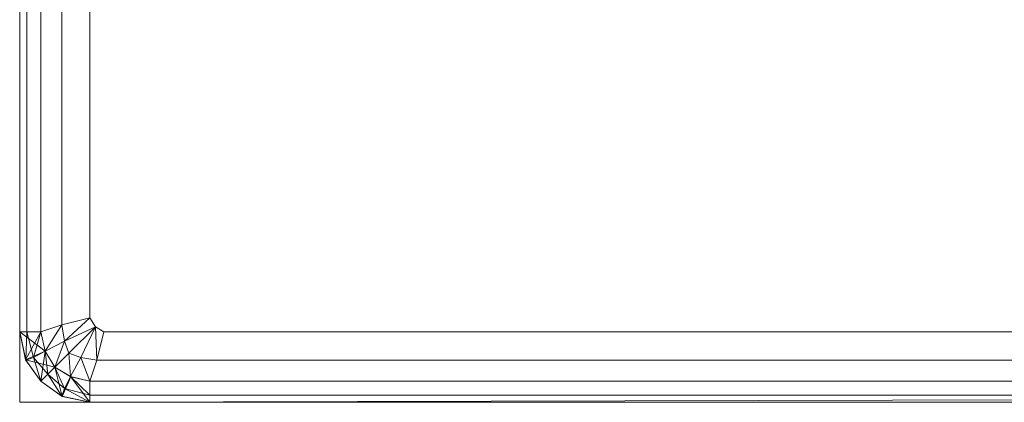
# Model space of a CAD drawing. Header units: metres. Extents: x 391.1 to 430.4, y 12.7 to 29.8.
# Tile 197 of 208: x 408.1417 to 408.282, y 20.8807 to 20.9352. Entities that reach past the tile are written whole.
import ezdxf

# ---------------------------------------------------------------- set-up
doc = ezdxf.new("R2010")
doc.units = ezdxf.units.M
doc.layers.add('A-DETL-____-MBND', color=7, linetype='Continuous', lineweight=18)

# ---------------------------------------------------------------- blocks, each defined once
blk = doc.blocks.new('Family - Plats de dutxa PS-1-153387-02_SAN_P0')
at = {"layer": 'A-DETL-____-MBND', "color": 253, "true_color": 0xaaaaaa}
for p, q in [((0.01, 0.80026), (0.01, 0.00026)), ((0.01, 0.80026), (0.01, 0.00026)), ((0.013, 0.79026), (0.013, 0.01026)), ((0.01, 0.01026), (0.01, 0.40026)), ((0.01, 0.01026), (0.01, 0.40026)), ((0.01, 0.01026), (0.01, 0.40026)), ((0.01, 0.01026), (0.01, 0.40026)), ((0.011, 0.01026), (0.011, 0.40026)), ((0.011, 0.01026), (0.011, 0.40026)), ((0.013, 0.01026), (0.013, 0.40026)), ((0.013, 0.01026), (0.013, 0.40026)), ((0.013, 0.01026), (0.013, 0.40026)), ((0.016, 0.01126), (0.016, 0.40026)), ((0.016, 0.01126), (0.016, 0.40026)), ((0.02, 0.01226), (0.02, 0.40026)), ((0.02, 0.01226), (0.02, 0.40026)), ((0.01, 0.01026), (0.01, 0.30026)), ((0.01, 0.30026), (0.01, 0.01026)), ((0.01, 0.01026), (0.01, 0.30026)), ((0.016, 0.01126), (0.013, 0.01026)), ((0.013, 0.01026), (0.016, 0.01126)), ((0.01364, 0.00751), (0.016, 0.01126)), ((0.016, 0.01126), (0.01364, 0.00751)), ((0.02, 0.01226), (0.016, 0.01126)), ((0.016, 0.01126), (0.02, 0.01226)), ((0.01637, 0.00894), (0.016, 0.01126)), ((0.016, 0.01126), (0.01637, 0.00894)), ((0.01637, 0.00894), (0.02, 0.01226)), ((0.02, 0.01226), (0.01637, 0.00894)), ((0.02077, 0.01098), (0.02, 0.01226)), ((0.02077, 0.01098), (0.02, 0.01226)), ((0.013, 0.01026), (0.01, 0.01026)), ((0.01083, 0.00628), (0.01, 0.01026)), ((0.01085, 0.00625), (0.01, 0.01026)), ((0.01085, 0.00625), (0.01, 0.01026)), ((0.01, 0.01026), (0.01083, 0.00628)), ((0.01, 0.01026), (0.01083, 0.00628)), ((0.01364, 0.00752), (0.01, 0.01026)), ((0.01083, 0.00628), (0.01, 0.01026)), ((0.01, 0.01026), (0.013, 0.01026)), ((0.01, 0.01026), (0.01364, 0.00752)), ((0.011, 0.01026), (0.01, 0.01026)), ((0.01, 0.01026), (0.01085, 0.00625)), ((0.013, 0.01026), (0.01, 0.01026)), ((0.01, 0.01026), (0.011, 0.01026)), ((0.01083, 0.00628), (0.01, 0.01026)), ((0.01085, 0.00625), (0.01, 0.01026)), ((0.01083, 0.00628), (0.013, 0.01026)), ((0.01085, 0.00625), (0.011, 0.01026)), ((0.011, 0.01026), (0.01085, 0.00625)), ((0.01196, 0.00665), (0.011, 0.01026)), ((0.013, 0.01026), (0.011, 0.01026)), ((0.011, 0.01026), (0.01196, 0.00665)), ((0.011, 0.01026), (0.013, 0.01026)), ((0.01196, 0.00665), (0.013, 0.01026)), ((0.013, 0.01026), (0.01196, 0.00665)), ((0.013, 0.01026), (0.01364, 0.00751)), ((0.013, 0.01026), (0.01364, 0.00752)), ((0.013, 0.01026), (0.01364, 0.00751)), ((0.01364, 0.00751), (0.013, 0.01026)), ((0.02077, 0.01098), (0.01637, 0.00894)), ((0.01637, 0.00894), (0.02077, 0.01098)), ((0.02077, 0.01098), (0.017, 0.00726)), ((0.017, 0.00726), (0.02077, 0.01098)), ((0.01868, 0.00664), (0.02077, 0.01098)), ((0.01868, 0.00664), (0.02077, 0.01098)), ((0.022, 0.01026), (0.02077, 0.01098)), ((0.022, 0.01026), (0.02077, 0.01098)), ((0.02077, 0.01098), (0.021, 0.00626)), ((0.021, 0.00626), (0.02077, 0.01098)), ((0.022, 0.01026), (0.021, 0.00626)), ((0.021, 0.00626), (0.022, 0.01026)), ((0.41, 0.01026), (0.022, 0.01026)), ((0.022, 0.01026), (0.41, 0.01026)), ((0.01637, 0.00894), (0.01364, 0.00751)), ((0.01364, 0.00751), (0.01637, 0.00894)), ((0.015, 0.00526), (0.01637, 0.00894)), ((0.01637, 0.00894), (0.015, 0.00526)), ((0.017, 0.00726), (0.01637, 0.00894)), ((0.01637, 0.00894), (0.017, 0.00726)), ((0.01364, 0.00752), (0.01083, 0.00628)), ((0.01083, 0.00628), (0.01364, 0.00752)), ((0.01364, 0.00751), (0.01083, 0.00628)), ((0.01364, 0.00751), (0.01196, 0.00665)), ((0.01196, 0.00665), (0.01364, 0.00751)), ((0.013, 0.00326), (0.01364, 0.00751)), ((0.01364, 0.00752), (0.015, 0.00526)), ((0.01364, 0.00751), (0.015, 0.00526)), ((0.01364, 0.00751), (0.015, 0.00526)), ((0.014, 0.00426), (0.01364, 0.00751)), ((0.015, 0.00526), (0.01364, 0.00751)), ((0.01364, 0.00751), (0.014, 0.00426)), ((0.015, 0.00526), (0.017, 0.00726)), ((0.015, 0.00526), (0.017, 0.00726)), ((0.01868, 0.00664), (0.017, 0.00726)), ((0.017, 0.00726), (0.01724, 0.00391)), ((0.01724, 0.00391), (0.017, 0.00726)), ((0.017, 0.00726), (0.01868, 0.00664)), ((0.013, 0.00326), (0.01083, 0.00628)), ((0.01083, 0.00628), (0.01085, 0.00625)), ((0.015, 0.00526), (0.01083, 0.00628)), ((0.013, 0.00326), (0.01083, 0.00628)), ((0.01083, 0.00628), (0.015, 0.00526)), ((0.01085, 0.00625), (0.01083, 0.00628)), ((0.01083, 0.00628), (0.013, 0.00326)), ((0.01083, 0.00628), (0.01085, 0.00625)), ((0.01196, 0.00665), (0.01085, 0.00625)), ((0.01085, 0.00625), (0.01196, 0.00665)), ((0.013, 0.00326), (0.01085, 0.00625)), ((0.01085, 0.00625), (0.013, 0.00326)), ((0.013, 0.00326), (0.01085, 0.00625)), ((0.013, 0.00326), (0.01085, 0.00625)), ((0.01085, 0.00625), (0.013, 0.00326)), ((0.013, 0.00326), (0.01196, 0.00665)), ((0.014, 0.00426), (0.01196, 0.00665)), ((0.01196, 0.00665), (0.013, 0.00326)), ((0.01196, 0.00665), (0.014, 0.00426)), ((0.01868, 0.00664), (0.01724, 0.00391)), ((0.01724, 0.00391), (0.01868, 0.00664)), ((0.021, 0.00626), (0.01868, 0.00664)), ((0.01868, 0.00664), (0.02, 0.00326)), ((0.02, 0.00326), (0.01868, 0.00664)), ((0.01868, 0.00664), (0.021, 0.00626)), ((0.021, 0.00626), (0.02, 0.00326)), ((0.02, 0.00326), (0.021, 0.00626)), ((0.021, 0.00626), (0.41, 0.00626)), ((0.41, 0.00626), (0.021, 0.00626)), ((0.015, 0.00526), (0.013, 0.00326)), ((0.013, 0.00326), (0.015, 0.00526)), ((0.015, 0.00526), (0.013, 0.00326)), ((0.013, 0.00326), (0.014, 0.00426)), ((0.013, 0.00326), (0.014, 0.00426)), ((0.014, 0.00426), (0.015, 0.00526)), ((0.014, 0.00426), (0.015, 0.00526)), ((0.01638, 0.00223), (0.014, 0.00426)), ((0.014, 0.00426), (0.01599, 0.00111)), ((0.01599, 0.00111), (0.014, 0.00426)), ((0.014, 0.00426), (0.01638, 0.00223)), ((0.01602, 0.0011), (0.015, 0.00526)), ((0.015, 0.00526), (0.01724, 0.00391)), ((0.01602, 0.0011), (0.015, 0.00526)), ((0.015, 0.00526), (0.01726, 0.0039)), ((0.015, 0.00526), (0.01602, 0.0011)), ((0.015, 0.00526), (0.01724, 0.00391)), ((0.01724, 0.00391), (0.015, 0.00526)), ((0.015, 0.00526), (0.01638, 0.00223)), ((0.01638, 0.00223), (0.015, 0.00526)), ((0.01602, 0.0011), (0.013, 0.00326)), ((0.01599, 0.00111), (0.013, 0.00326)), ((0.01599, 0.00111), (0.013, 0.00326)), ((0.013, 0.00326), (0.01602, 0.0011)), ((0.013, 0.00326), (0.01602, 0.0011)), ((0.01602, 0.0011), (0.013, 0.00326)), ((0.01602, 0.0011), (0.013, 0.00326)), ((0.013, 0.00326), (0.01599, 0.00111)), ((0.01602, 0.0011), (0.01724, 0.00391)), ((0.01602, 0.0011), (0.01726, 0.0039)), ((0.01726, 0.0039), (0.01602, 0.0011)), ((0.01724, 0.00391), (0.01638, 0.00223)), ((0.01638, 0.00223), (0.01724, 0.00391)), ((0.02, 0.00026), (0.01724, 0.00391)), ((0.01724, 0.00391), (0.02, 0.00326)), ((0.01724, 0.00391), (0.02, 0.00326)), ((0.02, 0.00326), (0.01724, 0.00391)), ((0.01724, 0.00391), (0.02, 0.00126)), ((0.02, 0.00126), (0.01724, 0.00391)), ((0.02, 0.00026), (0.01726, 0.0039)), ((0.01726, 0.0039), (0.02, 0.00326)), ((0.01726, 0.0039), (0.02, 0.00026)), ((0.02, 0.00326), (0.51, 0.00326)), ((0.02, 0.00026), (0.02, 0.00326)), ((0.02, 0.00326), (0.02, 0.00026)), ((0.02, 0.00326), (0.02, 0.00126)), ((0.41, 0.00326), (0.02, 0.00326)), ((0.02, 0.00026), (0.02, 0.00326)), ((0.41, 0.00326), (0.02, 0.00326)), ((0.02, 0.00326), (0.02, 0.00126)), ((0.41, 0.00326), (0.02, 0.00326)), ((0.01638, 0.00223), (0.01599, 0.00111)), ((0.01599, 0.00111), (0.01638, 0.00223)), ((0.02, 0.00126), (0.01638, 0.00223)), ((0.01638, 0.00223), (0.02, 0.00026)), ((0.02, 0.00026), (0.01638, 0.00223)), ((0.01638, 0.00223), (0.02, 0.00126)), ((0.01, 0.00026), (0.81, 0.00026)), ((0.01, 0.00026), (0.81, 0.00026)), ((0.02, 0.00026), (0.01599, 0.00111)), ((0.01599, 0.00111), (0.01602, 0.0011)), ((0.01599, 0.00111), (0.01602, 0.0011)), ((0.02, 0.00026), (0.01599, 0.00111)), ((0.01599, 0.00111), (0.02, 0.00026)), ((0.01602, 0.0011), (0.01599, 0.00111)), ((0.02, 0.00026), (0.01599, 0.00111)), ((0.01599, 0.00111), (0.02, 0.00026)), ((0.02, 0.00026), (0.01602, 0.0011)), ((0.02, 0.00026), (0.01602, 0.0011)), ((0.01602, 0.0011), (0.02, 0.00026)), ((0.02, 0.00026), (0.01602, 0.0011)), ((0.02, 0.00126), (0.02, 0.00026)), ((0.41, 0.00126), (0.02, 0.00026)), ((0.41, 0.00126), (0.02, 0.00126)), ((0.02, 0.00026), (0.02, 0.00126)), ((0.41, 0.00126), (0.02, 0.00126)), ((0.41, 0.00126), (0.02, 0.00026)), ((0.51, 0.00026), (0.02, 0.00026)), ((0.51, 0.00026), (0.02, 0.00026)), ((0.41, 0.00026), (0.02, 0.00026)), ((0.02, 0.00026), (0.41, 0.00026)), ((0.02, 0.00026), (0.41, 0.00026)), ((0.41, 0.00026), (0.02, 0.00026))]:
    blk.add_line(p, q, dxfattribs=at)
blk = doc.blocks.new('LONDR55-XX_ZZ-ARQ-CAA-M3D-Londres55_ifc-1-02_SAN_P0')
at = {"layer": 'A-DETL-____-MBND', "color": 253, "lineweight": 18, "true_color": 0xaaaaaa}
blk.add_blockref('Family - Plats de dutxa PS-1-153387-02_SAN_P0', (408.13172, 20.88048), dxfattribs=at)

msp = doc.modelspace()

# ---------------------------------------------------------------- block references
at = {"lineweight": 5}
msp.add_blockref('LONDR55-XX_ZZ-ARQ-CAA-M3D-Londres55_ifc-1-02_SAN_P0', (0, 0), dxfattribs=at)

doc.saveas('drawing.dxf')
